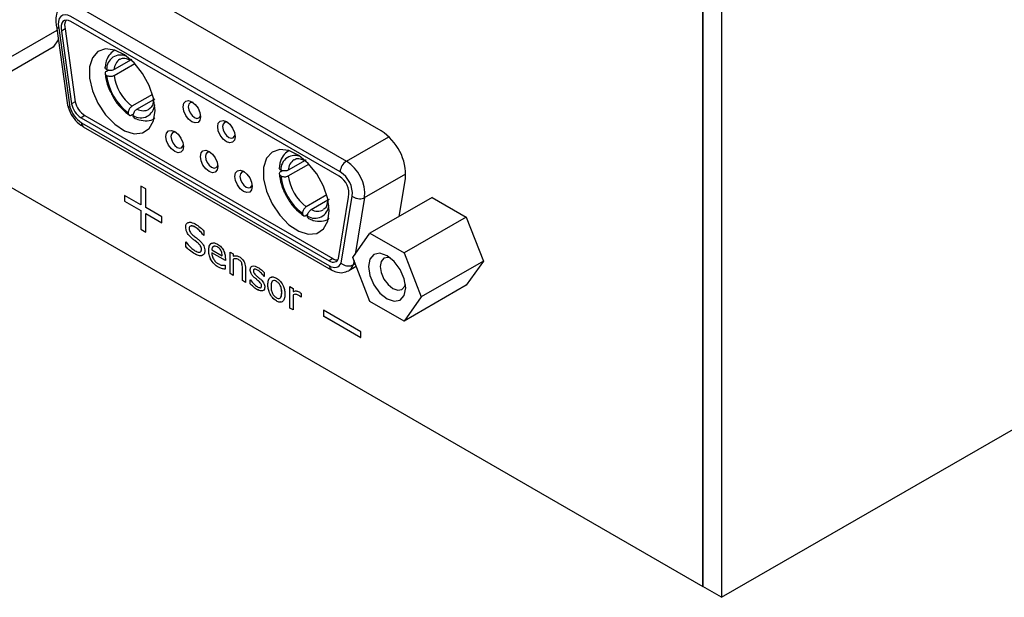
# Model space of a CAD drawing. Header units: millimetres. Extents: x 0 to 840, y 0 to 594.
# Tile 29 of 38: x 636 to 692, y 337 to 369. Entities that reach past the tile are written whole.
import ezdxf

# ---------------------------------------------------------------- set-up
doc = ezdxf.new("R2010")
doc.units = ezdxf.units.MM
doc.layers.get('0').update_dxf_attribs({"color": 3, "lineweight": 30})

msp = doc.modelspace()

# ---------------------------------------------------------------- linework, layer by layer
at = {"linetype": 'Continuous', "lineweight": 25}
for p, q in [((675.494, 336.577), (788.631, 401.89)), ((575.439, 394.338), (674.433, 337.19)), ((674.433, 337.19), (674.433, 380.875)), ((674.434, 380.874), (674.434, 337.189)), ((675.494, 380.262), (675.494, 336.577)), ((656.131, 363.106), (640.41, 372.182)), ((638.845, 370.228), (654.161, 361.386)), ((653.807, 360.774), (638.491, 369.615)), ((637.675, 369.07), (638.311, 364.565)), ((637.815, 368.952), (638.448, 364.459)), ((638.179, 368.907), (637.967, 368.785)), ((638.179, 368.907), (638.749, 364.771)), ((653.756, 360.53), (638.503, 369.335)), ((637.711, 368.82), (634.936, 367.218)), ((637.967, 368.785), (638.537, 364.649)), ((637.502, 367.879), (633.967, 365.838)), ((637.786, 368.284), (637.502, 367.879)), ((641.919, 367.148), (640.96, 366.594)), ((640.961, 366.266), (642.13, 366.941)), ((640.534, 366.513), (640.621, 366.563)), ((643.142, 365.188), (641.973, 364.513)), ((638.749, 364.771), (638.537, 364.649)), ((642.256, 364.348), (643.215, 364.902)), ((639.294, 363.979), (639.081, 363.857)), ((639.081, 363.857), (653.178, 355.719)), ((639.294, 363.979), (653.39, 355.842)), ((642.056, 364.068), (641.973, 364.02)), ((639.103, 363.575), (653.196, 355.439)), ((639.206, 363.346), (653.299, 355.21)), ((654.161, 361.386), (656.567, 362.775)), ((650.861, 361.979), (650.893, 361.999)), ((651.818, 361.433), (650.86, 360.879)), ((650.861, 360.551), (652.03, 361.226)), ((650.434, 360.798), (650.52, 360.848)), ((655.2, 359.316), (657.545, 360.67)), ((642.755, 359.805), (642.472, 359.968)), ((642.472, 359.968), (642.472, 358.906)), ((642.473, 359.968), (642.473, 358.907)), ((657.165, 358.243), (657.524, 360.386)), ((642.472, 358.906), (641.553, 359.437)), ((641.553, 359.437), (641.553, 359.111)), ((641.554, 359.437), (641.554, 359.111)), ((642.755, 358.743), (642.755, 359.805)), ((653.044, 359.464), (651.881, 358.792)), ((653.716, 355.859), (654.289, 359.348)), ((653.859, 355.589), (654.499, 359.389)), ((641.553, 359.111), (642.472, 358.58)), ((641.554, 359.111), (641.553, 359.111)), ((641.554, 359.111), (642.473, 358.58)), ((642.473, 358.907), (642.472, 358.906)), ((652.164, 358.63), (653.116, 359.18)), ((655.2, 359.316), (654.654, 356.075)), ((659.039, 359.325), (655.503, 357.284)), ((659.039, 359.325), (660.978, 358.205)), ((642.472, 358.58), (642.472, 357.518)), ((642.473, 358.58), (642.472, 358.58)), ((642.473, 358.58), (642.473, 357.519)), ((643.674, 358.213), (642.755, 358.743)), ((642.755, 357.355), (642.755, 358.417)), ((642.755, 358.417), (643.674, 357.886)), ((642.756, 358.417), (642.755, 358.417)), ((642.756, 358.417), (643.674, 357.887)), ((651.963, 358.347), (651.881, 358.3)), ((643.674, 357.886), (643.674, 358.213)), ((660.978, 358.205), (657.443, 356.164)), ((660.978, 358.205), (661.948, 355.706)), ((642.473, 357.519), (642.472, 357.518)), ((642.472, 357.518), (642.755, 357.355)), ((642.473, 357.519), (642.755, 357.356)), ((645.028, 357.653), (645.027, 357.652)), ((645.564, 357.631), (645.563, 357.63)), ((646.053, 357.163), (646.052, 357.162)), ((646.066, 357.155), (646.052, 357.162)), ((646.066, 357.155), (646.053, 357.163)), ((646.066, 357.412), (646.066, 357.155)), ((654.534, 355.904), (655.503, 357.284)), ((655.503, 357.284), (657.443, 356.164)), ((645.027, 356.803), (645.041, 356.795)), ((645.027, 356.538), (645.027, 356.803)), ((645.028, 356.538), (645.028, 356.803)), ((645.401, 356.984), (645.4, 356.983)), ((645.735, 356.718), (645.734, 356.717)), ((645.028, 356.538), (645.027, 356.538)), ((645.552, 356.108), (645.551, 356.108)), ((645.923, 356.366), (645.922, 356.365)), ((645.973, 356.016), (645.973, 356.016)), ((646.335, 356.308), (646.334, 356.308)), ((646.513, 356.338), (647.104, 355.997)), ((647.283, 355.728), (646.513, 356.173)), ((646.514, 356.173), (646.513, 356.173)), ((647.283, 355.729), (646.514, 356.173)), ((646.83, 356.508), (646.829, 356.507)), ((647.105, 355.997), (647.104, 355.997)), ((647.551, 356.214), (647.73, 356.111)), ((647.551, 354.995), (647.551, 356.214)), ((647.552, 354.995), (647.552, 356.214)), ((647.73, 356.111), (647.73, 355.982)), ((657.443, 356.164), (658.412, 353.665)), ((647.255, 355.475), (647.265, 355.47)), ((647.265, 355.47), (647.265, 355.243)), ((647.283, 355.843), (647.283, 355.728)), ((647.731, 355.817), (647.73, 355.816)), ((647.73, 355.816), (647.73, 354.891)), ((648.031, 355.794), (648.03, 355.793)), ((648.211, 355.597), (648.21, 355.597)), ((653.39, 355.842), (653.178, 355.719)), ((655.503, 353.405), (654.534, 355.904)), ((654.598, 355.74), (654.556, 355.491)), ((654.556, 355.491), (654.669, 355.556)), ((661.948, 355.706), (658.412, 353.665)), ((661.948, 355.706), (660.978, 354.327)), ((646.888, 355.357), (646.888, 355.357)), ((647.73, 354.891), (647.551, 354.995)), ((647.552, 354.995), (647.551, 354.995)), ((647.73, 354.892), (647.552, 354.995)), ((648.25, 354.591), (648.25, 355.297)), ((648.25, 354.592), (648.25, 355.297)), ((648.25, 355.297), (648.25, 355.297)), ((648.429, 355.285), (648.429, 354.488)), ((648.698, 355.221), (648.697, 355.221)), ((648.698, 355.221), (648.734, 355.362)), ((649.113, 355.19), (649.112, 355.189)), ((649.485, 355.048), (649.485, 354.829)), ((654.299, 355.16), (654.727, 355.407)), ((648.429, 354.489), (648.25, 354.592)), ((648.25, 354.592), (648.25, 354.591)), ((648.429, 354.488), (648.25, 354.591)), ((648.697, 354.643), (648.707, 354.638)), ((648.697, 354.415), (648.697, 354.643)), ((648.698, 354.415), (648.697, 354.415)), ((648.698, 354.415), (648.698, 354.643)), ((648.955, 354.744), (648.954, 354.744)), ((649.167, 354.571), (649.166, 354.57)), ((649.306, 354.427), (649.305, 354.427)), ((649.485, 354.829), (649.475, 354.835)), ((649.476, 354.835), (649.475, 354.835)), ((649.485, 354.83), (649.476, 354.835)), ((649.7, 354.364), (649.7, 354.364)), ((650.184, 354.55), (650.183, 354.55)), ((660.978, 354.327), (657.443, 352.286)), ((649.076, 354.095), (649.075, 354.094)), ((649.342, 354.296), (649.342, 354.296)), ((650.488, 353.909), (650.487, 353.909)), ((650.953, 354.251), (651.132, 354.147)), ((650.953, 353.031), (650.953, 354.251)), ((650.953, 353.031), (650.953, 354.25)), ((651.132, 354.147), (651.132, 353.967)), ((651.132, 353.791), (651.132, 353.79)), ((651.132, 353.79), (651.132, 352.928)), ((651.429, 353.77), (651.428, 353.77)), ((651.597, 353.865), (651.597, 353.651)), ((650.184, 353.434), (650.183, 353.434)), ((651.597, 353.651), (651.588, 353.657)), ((651.589, 353.657), (651.588, 353.657)), ((651.597, 353.652), (651.589, 353.657)), ((657.443, 352.286), (655.503, 353.405)), ((658.412, 353.665), (657.443, 352.286)), ((651.132, 352.928), (650.953, 353.031)), ((651.132, 352.928), (650.953, 353.031)), ((650.953, 353.031), (650.953, 353.031)), ((652.867, 352.906), (652.867, 352.579)), ((654.988, 351.681), (652.867, 352.906)), ((652.867, 352.905), (652.867, 352.58)), ((652.867, 352.58), (654.988, 351.355)), ((652.867, 352.58), (652.867, 352.579)), ((652.867, 352.579), (654.988, 351.355)), ((654.988, 351.355), (654.988, 351.681)), ((674.433, 337.19), (674.434, 337.19)), ((675.494, 336.577), (674.434, 337.189))]:
    msp.add_line(p, q, dxfattribs=at)
at = {"linetype": 'Continuous', "lineweight": 25, "flags": 128}
for points in [[(638.491, 369.615), (638.328, 369.688), (638.173, 369.712), (638.036, 369.686), (637.923, 369.613), (637.841, 369.495), (637.794, 369.34), (637.786, 369.155), (637.815, 368.952)], [(638.503, 369.335), (638.371, 369.393), (638.245, 369.412), (638.135, 369.39), (638.044, 369.329), (637.98, 369.231), (637.944, 369.103), (637.94, 368.952), (637.967, 368.785)], [(643.285, 364.276), (643.202, 364.962), (642.96, 365.683), (642.58, 366.375), (642.096, 366.976), (641.552, 367.434), (640.995, 367.708), (640.475, 367.772), (640.038, 367.622), (639.723, 367.271), (639.559, 366.75), (639.559, 366.105), (639.723, 365.393), (640.038, 364.679), (640.475, 364.024), (640.995, 363.489), (641.552, 363.119), (642.096, 362.948), (642.58, 362.991), (642.96, 363.245), (643.202, 363.686), (643.285, 364.276)], [(640.958, 367.692), (640.991, 367.713), (640.994, 367.714)], [(645.877, 363.91), (645.839, 363.714), (645.732, 363.59), (645.571, 363.559), (645.382, 363.625), (645.193, 363.778), (645.032, 363.994), (644.925, 364.241), (644.887, 364.482), (644.925, 364.679), (645.032, 364.802), (645.193, 364.834), (645.382, 364.768), (645.571, 364.615), (645.732, 364.398), (645.839, 364.151), (645.877, 363.91)], [(645.459, 364.717), (645.388, 364.733), (645.273, 364.711), (645.197, 364.623), (645.17, 364.482), (645.197, 364.31), (645.273, 364.134), (645.388, 363.979), (645.523, 363.87), (645.659, 363.823), (645.773, 363.845), (645.85, 363.933), (645.871, 364.002)], [(647.836, 362.78), (647.798, 362.583), (647.691, 362.459), (647.53, 362.428), (647.341, 362.494), (647.151, 362.647), (646.991, 362.863), (646.883, 363.111), (646.846, 363.351), (646.883, 363.548), (646.991, 363.672), (647.151, 363.703), (647.341, 363.637), (647.53, 363.484), (647.691, 363.268), (647.798, 363.02), (647.836, 362.78)], [(647.417, 363.586), (647.347, 363.602), (647.232, 363.58), (647.155, 363.492), (647.129, 363.351), (647.155, 363.179), (647.232, 363.003), (647.347, 362.848), (647.482, 362.739), (647.617, 362.692), (647.732, 362.714), (647.809, 362.802), (647.83, 362.872)], [(644.898, 362.214), (644.86, 362.017), (644.753, 361.894), (644.592, 361.862), (644.403, 361.928), (644.213, 362.081), (644.053, 362.298), (643.945, 362.545), (643.908, 362.786), (643.945, 362.982), (644.053, 363.106), (644.213, 363.137), (644.403, 363.071), (644.592, 362.918), (644.753, 362.702), (644.86, 362.455), (644.898, 362.214)], [(644.479, 363.02), (644.409, 363.037), (644.294, 363.014), (644.217, 362.926), (644.191, 362.786), (644.217, 362.614), (644.294, 362.437), (644.409, 362.282), (644.544, 362.173), (644.679, 362.126), (644.794, 362.148), (644.871, 362.237), (644.892, 362.306)], [(646.856, 361.083), (646.819, 360.886), (646.711, 360.763), (646.551, 360.732), (646.361, 360.797), (646.172, 360.95), (646.011, 361.167), (645.904, 361.414), (645.866, 361.655), (645.904, 361.852), (646.011, 361.975), (646.172, 362.006), (646.361, 361.941), (646.551, 361.788), (646.711, 361.571), (646.819, 361.324), (646.856, 361.083)], [(646.438, 361.889), (646.367, 361.906), (646.253, 361.884), (646.176, 361.795), (646.149, 361.655), (646.176, 361.483), (646.253, 361.306), (646.367, 361.152), (646.503, 361.042), (646.638, 360.995), (646.753, 361.018), (646.829, 361.106), (646.85, 361.175)], [(653.185, 358.561), (653.102, 359.247), (652.859, 359.968), (652.479, 360.66), (651.996, 361.262), (651.451, 361.719), (650.894, 361.993), (650.374, 362.057), (649.938, 361.907), (649.623, 361.556), (649.458, 361.035), (649.458, 360.39), (649.623, 359.678), (649.938, 358.964), (650.374, 358.309), (650.894, 357.774), (651.451, 357.404), (651.996, 357.233), (652.479, 357.276), (652.859, 357.53), (653.102, 357.971), (653.185, 358.561)], [(648.815, 359.953), (648.777, 359.756), (648.67, 359.632), (648.509, 359.601), (648.32, 359.667), (648.131, 359.82), (647.97, 360.036), (647.863, 360.284), (647.825, 360.524), (647.863, 360.721), (647.97, 360.845), (648.131, 360.876), (648.32, 360.81), (648.509, 360.657), (648.67, 360.44), (648.777, 360.193), (648.815, 359.953)], [(648.397, 360.759), (648.326, 360.775), (648.211, 360.753), (648.135, 360.665), (648.108, 360.524), (648.135, 360.352), (648.211, 360.176), (648.326, 360.021), (648.461, 359.912), (648.597, 359.865), (648.711, 359.887), (648.788, 359.975), (648.809, 360.045)], [(655.412, 355.397), (655.493, 354.882), (655.723, 354.352), (656.067, 353.888), (656.473, 353.56), (656.879, 353.419), (657.223, 353.486), (657.453, 353.75), (657.534, 354.173), (657.453, 354.688), (657.223, 355.218), (656.879, 355.682), (656.473, 356.01), (656.067, 356.151), (655.723, 356.084), (655.493, 355.819), (655.412, 355.397)], [(653.178, 355.719), (653.266, 355.676), (653.353, 355.65), (653.434, 355.642), (653.51, 355.652), (653.577, 355.679), (653.635, 355.724), (653.682, 355.784), (653.716, 355.859)], [(653.196, 355.439), (653.303, 355.386), (653.408, 355.354), (653.507, 355.342), (653.6, 355.352), (653.683, 355.382), (653.755, 355.433), (653.814, 355.502), (653.859, 355.589)], [(656.657, 355.885), (656.532, 355.912), (656.296, 355.866), (656.139, 355.686), (656.084, 355.397)], [(656.084, 355.397), (656.139, 355.045), (656.296, 354.683), (656.532, 354.366), (656.809, 354.142), (657.086, 354.045), (657.321, 354.091), (657.478, 354.272), (657.518, 354.394)]]:
    msp.add_lwpolyline(points, dxfattribs=at)
at = {"linetype": 'Continuous', "lineweight": 25}
for centre, radius, start, end in [((638.767, 369.109), 0.622, 150.9078, 198.8933), ((641.331, 366.628), 0.797, 64.1558, 182.3659), ((641.719, 366.566), 0.76, 124.8591, 177.8786), ((643.602, 366.622), 3.088, 186.6026, 233.3912), ((643.565, 366.601), 2.626, 187.3165, 232.6762), ((639.948, 364.885), 1.559, 195.833, 237.1475), ((639.763, 364.909), 1.254, 192.0014, 237.0678), ((639.975, 365.032), 1.254, 192.0014, 237.0678), ((642.471, 364.652), 0.797, 237.5805, 355.8314), ((642.61, 364.982), 0.726, 240.793, 298.0623), ((639.34, 363.544), 0.24, 172.7442, 235.9436), ((654.563, 360.587), 2.968, 356.1145, 58.1019), ((651.231, 360.913), 0.797, 64.165, 182.3568), ((651.618, 360.852), 0.759, 124.8527, 177.8977), ((654.575, 360.739), 0.768, 122.6055, 177.3945), ((652.998, 359.507), 2.21, 355.0495, 58.2564), ((653.5, 360.906), 3.085, 186.5906, 233.594), ((653.463, 360.885), 2.623, 187.3031, 232.9155), ((653.18, 359.559), 1.129, 349.2252, 59.2882), ((653.034, 359.522), 1.471, 354.8163, 58.2917), ((652.372, 358.936), 0.796, 238.0818, 355.9012), ((652.511, 359.263), 0.722, 241.2641, 298.1372), ((653.434, 355.408), 0.24, 172.7422, 235.9636), ((653.65, 356.245), 0.479, 237.1946, 272.3758), ((653.99, 355.665), 0.592, 301.2636, 342.9071)]:
    msp.add_arc(centre, radius, start, end, dxfattribs=at)
for points, knots in [([(638.12, 370.311), (638.112, 370.309), (637.988, 370.27), (637.813, 370.066), (637.656, 369.735), (637.62, 369.378), (637.665, 369.134), (637.684, 369.03)], [0, 0, 0, 0, 0.015787, 0.275924, 0.520363, 0.79599, 1, 1, 1, 1]), ([(637.683, 369.063), (637.683, 369.055), (637.684, 369.022), (637.732, 368.985), (637.787, 368.96), (637.812, 368.952), (637.815, 368.952)], [0, 0, 0, 0, 0.171095, 0.669537, 0.961665, 1, 1, 1, 1]), ([(640.954, 367.678), (640.849, 367.594), (640.63, 367.418), (640.486, 367.054), (640.456, 366.797), (640.445, 366.706)], [0, 0, 0, 0, 0.368205, 0.774053, 1, 1, 1, 1]), ([(641.296, 367.177), (641.322, 367.197), (641.402, 367.258), (641.593, 367.257), (641.784, 367.184), (641.858, 367.156)], [0, 0, 0, 0, 0.231503, 0.699192, 1, 1, 1, 1]), ([(641.837, 367.17), (641.845, 367.165), (641.87, 367.152), (641.919, 367.16), (641.958, 367.179), (641.973, 367.186)], [0, 0, 0, 0, 0.219044, 0.696422, 1, 1, 1, 1]), ([(640.535, 366.595), (640.513, 366.61), (640.471, 366.641), (640.444, 366.689), (640.449, 366.717), (640.451, 366.726)], [0, 0, 0, 0, 0.407391, 0.814825, 1, 1, 1, 1]), ([(640.534, 366.513), (640.513, 366.498), (640.47, 366.467), (640.443, 366.41), (640.449, 366.351), (640.483, 366.302), (640.52, 366.277), (640.535, 366.267)], [0, 0, 0, 0, 0.213471, 0.42693, 0.640755, 0.855444, 1, 1, 1, 1]), ([(640.445, 366.406), (640.458, 366.299), (640.493, 365.99), (640.611, 365.569), (640.771, 365.288), (640.817, 365.206)], [0, 0, 0, 0, 0.2732482, 0.7873256, 1, 1, 1, 1]), ([(640.96, 366.594), (640.934, 366.582), (640.882, 366.557), (640.782, 366.542), (640.681, 366.545), (640.595, 366.565), (640.552, 366.586), (640.535, 366.595)], [0, 0, 0, 0, 0.212991, 0.425955, 0.639663, 0.854743, 1, 1, 1, 1]), ([(640.535, 366.267), (640.562, 366.255), (640.615, 366.229), (640.716, 366.214), (640.819, 366.217), (640.903, 366.237), (640.945, 366.258), (640.961, 366.266)], [0, 0, 0, 0, 0.216367, 0.432745, 0.648739, 0.863445, 1, 1, 1, 1]), ([(640.817, 365.206), (640.877, 365.087), (641.039, 364.765), (641.398, 364.335), (641.699, 364.103), (641.837, 363.996)], [0, 0, 0, 0, 0.240204, 0.651385, 1, 1, 1, 1]), ([(638.306, 364.579), (638.336, 364.485), (638.418, 364.219), (638.669, 363.799), (638.969, 363.494), (639.161, 363.374), (639.206, 363.346)], [0, 0, 0, 0, 0.188772, 0.535306, 0.890909, 1, 1, 1, 1]), ([(638.318, 364.566), (638.317, 364.556), (638.317, 364.522), (638.366, 364.487), (638.421, 364.466), (638.446, 364.46), (638.448, 364.459)], [0, 0, 0, 0, 0.2092409, 0.6818235, 0.9727165, 1, 1, 1, 1]), ([(641.973, 364.513), (641.95, 364.496), (641.902, 364.464), (641.839, 364.385), (641.791, 364.295), (641.765, 364.211), (641.762, 364.163), (641.761, 364.144)], [0, 0, 0, 0, 0.212816, 0.4256032, 0.6392084, 0.854327, 1, 1, 1, 1]), ([(643.192, 364.845), (643.183, 364.78), (643.155, 364.591), (643.066, 364.415), (642.974, 364.37), (642.941, 364.354)], [0, 0, 0, 0, 0.251635, 0.737514, 1, 1, 1, 1]), ([(643.276, 364.93), (643.256, 364.915), (643.214, 364.885), (643.189, 364.844), (643.191, 364.822), (643.192, 364.82)], [0, 0, 0, 0, 0.4727588, 0.9454536, 1, 1, 1, 1]), ([(641.761, 364.144), (641.764, 364.117), (641.768, 364.064), (641.805, 364.012), (641.859, 363.987), (641.919, 363.993), (641.958, 364.012), (641.973, 364.02)], [0, 0, 0, 0, 0.216055, 0.432135, 0.64756, 0.861981, 1, 1, 1, 1]), ([(642.044, 363.979), (642.046, 364.009), (642.051, 364.067), (642.088, 364.162), (642.142, 364.249), (642.202, 364.313), (642.241, 364.338), (642.256, 364.348)], [0, 0, 0, 0, 0.216193, 0.432396, 0.648256, 0.862963, 1, 1, 1, 1]), ([(642.115, 363.84), (642.101, 363.848), (642.07, 363.865), (642.048, 363.917), (642.045, 363.962), (642.044, 363.979)], [0, 0, 0, 0, 0.322676, 0.727842, 1, 1, 1, 1]), ([(642.095, 363.846), (642.188, 363.806), (642.436, 363.699), (642.828, 363.671), (643.155, 363.728), (643.269, 363.84), (643.282, 363.853)], [0, 0, 0, 0, 0.223774, 0.598198, 0.954463, 1, 1, 1, 1]), ([(650.858, 361.965), (650.753, 361.883), (650.533, 361.709), (650.387, 361.344), (650.356, 361.085), (650.344, 360.991)], [0, 0, 0, 0, 0.364715, 0.768576, 1, 1, 1, 1]), ([(651.195, 361.462), (651.222, 361.482), (651.301, 361.543), (651.494, 361.542), (651.687, 361.468), (651.764, 361.438)], [0, 0, 0, 0, 0.229737, 0.693414, 1, 1, 1, 1]), ([(651.744, 361.452), (651.752, 361.447), (651.777, 361.434), (651.827, 361.441), (651.866, 361.461), (651.881, 361.468)], [0, 0, 0, 0, 0.222682, 0.697162, 1, 1, 1, 1]), ([(650.434, 360.798), (650.412, 360.783), (650.37, 360.753), (650.343, 360.695), (650.348, 360.636), (650.383, 360.587), (650.42, 360.562), (650.435, 360.552)], [0, 0, 0, 0, 0.2134712, 0.4269299, 0.6407553, 0.8554445, 1, 1, 1, 1]), ([(650.345, 360.691), (650.357, 360.584), (650.391, 360.274), (650.552, 359.747), (650.774, 359.368), (650.881, 359.187)], [0, 0, 0, 0, 0.216717, 0.624439, 1, 1, 1, 1]), ([(650.434, 360.88), (650.413, 360.895), (650.37, 360.926), (650.344, 360.974), (650.349, 361.002), (650.35, 361.011)], [0, 0, 0, 0, 0.407441, 0.814924, 1, 1, 1, 1]), ([(650.86, 360.879), (650.834, 360.867), (650.782, 360.842), (650.682, 360.827), (650.58, 360.83), (650.494, 360.85), (650.451, 360.871), (650.434, 360.88)], [0, 0, 0, 0, 0.212991, 0.425955, 0.639663, 0.854743, 1, 1, 1, 1]), ([(650.435, 360.552), (650.461, 360.54), (650.514, 360.515), (650.616, 360.499), (650.718, 360.502), (650.803, 360.522), (650.844, 360.543), (650.861, 360.551)], [0, 0, 0, 0, 0.216367, 0.432745, 0.648739, 0.863445, 1, 1, 1, 1]), ([(654.499, 359.389), (654.505, 359.385), (654.531, 359.364), (654.604, 359.318), (654.735, 359.267), (654.903, 359.243), (655.069, 359.256), (655.156, 359.296), (655.2, 359.316)], [0, 0, 0, 0, 0.031789, 0.141428, 0.356088, 0.57073, 0.785365, 1, 1, 1, 1]), ([(650.881, 359.187), (650.889, 359.171), (651.004, 358.955), (651.303, 358.62), (651.604, 358.385), (651.744, 358.276)], [0, 0, 0, 0, 0.03979, 0.555016, 1, 1, 1, 1]), ([(651.881, 358.792), (651.857, 358.776), (651.81, 358.743), (651.746, 358.664), (651.698, 358.575), (651.672, 358.49), (651.67, 358.443), (651.669, 358.423)], [0, 0, 0, 0, 0.213015, 0.426005, 0.639726, 0.854801, 1, 1, 1, 1]), ([(653.092, 359.13), (653.082, 359.066), (653.055, 358.876), (652.966, 358.7), (652.873, 358.655), (652.841, 358.639)], [0, 0, 0, 0, 0.251563, 0.737304, 1, 1, 1, 1]), ([(653.176, 359.215), (653.155, 359.2), (653.114, 359.17), (653.088, 359.129), (653.091, 359.108), (653.091, 359.105)], [0, 0, 0, 0, 0.472751, 0.945437, 1, 1, 1, 1]), ([(651.669, 358.423), (651.671, 358.397), (651.676, 358.344), (651.713, 358.291), (651.767, 358.267), (651.826, 358.272), (651.865, 358.292), (651.881, 358.3)], [0, 0, 0, 0, 0.21591, 0.431842, 0.647189, 0.86164, 1, 1, 1, 1]), ([(651.951, 358.261), (651.954, 358.29), (651.959, 358.349), (651.996, 358.444), (652.05, 358.531), (652.109, 358.595), (652.148, 358.62), (652.164, 358.63)], [0, 0, 0, 0, 0.216373, 0.4327566, 0.6487552, 0.863462, 1, 1, 1, 1]), ([(652.022, 358.121), (652.009, 358.129), (651.978, 358.146), (651.955, 358.199), (651.953, 358.243), (651.951, 358.261)], [0, 0, 0, 0, 0.324587, 0.728209, 1, 1, 1, 1]), ([(645.027, 357.652), (645.032, 357.704), (645.041, 357.808), (645.127, 357.894), (645.293, 357.94), (645.453, 357.867), (645.565, 357.816)], [0, 0, 0, 0, 0.186924, 0.3738382, 0.5613034, 1, 1, 1, 1]), ([(645.028, 357.653), (645.033, 357.704), (645.043, 357.807), (645.113, 357.887), (645.175, 357.899), (645.197, 357.903)], [0, 0, 0, 0, 0.388252, 0.776484, 1, 1, 1, 1]), ([(645.563, 357.63), (645.486, 357.667), (645.37, 357.723), (645.263, 357.683), (645.229, 357.623), (645.226, 357.581), (645.224, 357.56)], [0, 0, 0, 0, 0.498791, 0.748805, 0.87437, 1, 1, 1, 1]), ([(645.564, 357.631), (645.484, 357.674), (645.386, 357.727), (645.319, 357.693), (645.307, 357.687)], [0, 0, 0, 0, 0.826357, 1, 1, 1, 1]), ([(645.565, 357.816), (645.661, 357.754), (645.833, 357.645), (645.995, 357.484), (646.066, 357.412)], [0, 0, 0, 0, 0.5597814, 1, 1, 1, 1]), ([(652.003, 358.128), (652.096, 358.088), (652.344, 357.982), (652.735, 357.956), (653.06, 358.016), (653.173, 358.128), (653.186, 358.141)], [0, 0, 0, 0, 0.2244, 0.599289, 0.956306, 1, 1, 1, 1]), ([(645.4, 356.983), (645.347, 357.031), (645.239, 357.125), (645.108, 357.305), (645.036, 357.495), (645.03, 357.6), (645.027, 357.652)], [0, 0, 0, 0, 0.280785, 0.560097, 0.779764, 1, 1, 1, 1]), ([(645.401, 356.984), (645.347, 357.031), (645.24, 357.125), (645.109, 357.306), (645.037, 357.496), (645.031, 357.6), (645.028, 357.653)], [0, 0, 0, 0, 0.280785, 0.560097, 0.779764, 1, 1, 1, 1]), ([(645.224, 357.56), (645.226, 357.522), (645.23, 357.447), (645.305, 357.298), (645.384, 357.229), (645.432, 357.187)], [0, 0, 0, 0, 0.280733, 0.55918, 1, 1, 1, 1]), ([(645.432, 357.187), (645.501, 357.133), (645.624, 357.038), (645.745, 356.937), (645.799, 356.892)], [0, 0, 0, 0, 0.560043, 1, 1, 1, 1]), ([(646.052, 357.162), (645.968, 357.271), (645.817, 357.464), (645.641, 357.58), (645.563, 357.63)], [0, 0, 0, 0, 0.559047, 1, 1, 1, 1]), ([(646.053, 357.163), (645.968, 357.271), (645.817, 357.465), (645.642, 357.58), (645.564, 357.631)], [0, 0, 0, 0, 0.559047, 1, 1, 1, 1]), ([(645.041, 356.795), (645.129, 356.68), (645.287, 356.475), (645.471, 356.349), (645.553, 356.293)], [0, 0, 0, 0, 0.559382, 1, 1, 1, 1]), ([(645.734, 356.717), (645.672, 356.767), (645.561, 356.857), (645.449, 356.945), (645.4, 356.983)], [0, 0, 0, 0, 0.55991, 1, 1, 1, 1]), ([(645.735, 356.718), (645.673, 356.768), (645.562, 356.857), (645.45, 356.945), (645.401, 356.984)], [0, 0, 0, 0, 0.55991, 1, 1, 1, 1]), ([(645.922, 356.365), (645.921, 356.4), (645.918, 356.469), (645.852, 356.609), (645.779, 356.676), (645.734, 356.717)], [0, 0, 0, 0, 0.2809434, 0.5590412, 1, 1, 1, 1]), ([(645.923, 356.366), (645.922, 356.4), (645.919, 356.47), (645.852, 356.609), (645.78, 356.676), (645.735, 356.718)], [0, 0, 0, 0, 0.2809434, 0.5590412, 1, 1, 1, 1]), ([(645.799, 356.892), (645.846, 356.847), (645.941, 356.758), (646.056, 356.592), (646.113, 356.422), (646.117, 356.329), (646.119, 356.282)], [0, 0, 0, 0, 0.28063, 0.560046, 0.77963, 1, 1, 1, 1]), ([(646.334, 356.308), (646.34, 356.397), (646.351, 356.576), (646.475, 356.729), (646.653, 356.757), (646.779, 356.696), (646.842, 356.665)], [0, 0, 0, 0, 0.280537, 0.559733, 0.779636, 1, 1, 1, 1]), ([(646.335, 356.308), (646.341, 356.396), (646.353, 356.571), (646.448, 356.717), (646.537, 356.723), (646.558, 356.724)], [0, 0, 0, 0, 0.437362, 0.872633, 1, 1, 1, 1]), ([(646.829, 356.507), (646.783, 356.529), (646.691, 356.573), (646.589, 356.535), (646.53, 356.451), (646.519, 356.376), (646.513, 356.338)], [0, 0, 0, 0, 0.2798832, 0.5588737, 0.7793209, 1, 1, 1, 1]), ([(646.83, 356.508), (646.782, 356.533), (646.712, 356.57), (646.66, 356.547), (646.643, 356.539)], [0, 0, 0, 0, 0.66846, 1, 1, 1, 1]), ([(646.842, 356.665), (646.913, 356.617), (647.054, 356.522), (647.21, 356.273), (647.275, 356.038), (647.28, 355.908), (647.283, 355.843)], [0, 0, 0, 0, 0.280016, 0.55834, 0.778826, 1, 1, 1, 1]), ([(645.551, 356.108), (645.45, 356.172), (645.269, 356.287), (645.101, 356.461), (645.027, 356.538)], [0, 0, 0, 0, 0.559656, 1, 1, 1, 1]), ([(645.552, 356.108), (645.451, 356.173), (645.27, 356.288), (645.102, 356.461), (645.028, 356.538)], [0, 0, 0, 0, 0.559656, 1, 1, 1, 1]), ([(645.973, 356.016), (645.9, 356.006), (645.77, 355.99), (645.618, 356.072), (645.551, 356.108)], [0, 0, 0, 0, 0.558665, 1, 1, 1, 1]), ([(645.973, 356.016), (645.901, 356.007), (645.771, 355.99), (645.619, 356.072), (645.552, 356.108)], [0, 0, 0, 0, 0.558665, 1, 1, 1, 1]), ([(645.553, 356.293), (645.637, 356.251), (645.764, 356.187), (645.882, 356.229), (645.918, 356.296), (645.921, 356.342), (645.922, 356.365)], [0, 0, 0, 0, 0.499193, 0.748835, 0.874368, 1, 1, 1, 1]), ([(645.881, 356.246), (645.884, 356.247), (645.902, 356.254), (645.917, 356.298), (645.921, 356.343), (645.923, 356.366)], [0, 0, 0, 0, 0.073856, 0.536745, 1, 1, 1, 1]), ([(646.119, 356.282), (646.11, 356.212), (646.093, 356.086), (646.009, 356.037), (645.973, 356.016)], [0, 0, 0, 0, 0.559123, 1, 1, 1, 1]), ([(646.888, 355.357), (646.805, 355.412), (646.639, 355.52), (646.441, 355.795), (646.345, 356.076), (646.338, 356.23), (646.334, 356.308)], [0, 0, 0, 0, 0.28047, 0.559116, 0.779139, 1, 1, 1, 1]), ([(646.888, 355.357), (646.805, 355.412), (646.64, 355.521), (646.441, 355.796), (646.346, 356.077), (646.339, 356.231), (646.335, 356.308)], [0, 0, 0, 0, 0.28047, 0.559116, 0.779139, 1, 1, 1, 1]), ([(646.513, 356.173), (646.517, 356.104), (646.525, 355.98), (646.592, 355.852), (646.622, 355.795)], [0, 0, 0, 0, 0.560206, 1, 1, 1, 1]), ([(647.104, 355.997), (647.101, 356.049), (647.096, 356.153), (647.034, 356.317), (646.932, 356.441), (646.863, 356.485), (646.829, 356.507)], [0, 0, 0, 0, 0.280837, 0.559732, 0.779276, 1, 1, 1, 1]), ([(647.105, 355.997), (647.102, 356.049), (647.097, 356.153), (647.035, 356.318), (646.933, 356.441), (646.864, 356.486), (646.83, 356.508)], [0, 0, 0, 0, 0.280837, 0.559732, 0.779276, 1, 1, 1, 1]), ([(647.73, 355.982), (647.789, 356), (647.894, 356.031), (648.024, 355.975), (648.081, 355.949)], [0, 0, 0, 0, 0.560479, 1, 1, 1, 1]), ([(646.622, 355.795), (646.667, 355.736), (646.748, 355.63), (646.844, 355.571), (646.886, 355.544)], [0, 0, 0, 0, 0.558298, 1, 1, 1, 1]), ([(646.886, 355.544), (646.96, 355.511), (647.093, 355.452), (647.206, 355.468), (647.255, 355.475)], [0, 0, 0, 0, 0.559669, 1, 1, 1, 1]), ([(648.03, 355.793), (647.969, 355.815), (647.859, 355.853), (647.77, 355.827), (647.73, 355.816)], [0, 0, 0, 0, 0.557999, 1, 1, 1, 1]), ([(648.031, 355.794), (647.969, 355.815), (647.86, 355.853), (647.771, 355.828), (647.731, 355.817)], [0, 0, 0, 0, 0.557999, 1, 1, 1, 1]), ([(648.21, 355.597), (648.199, 355.622), (648.175, 355.671), (648.11, 355.742), (648.06, 355.774), (648.03, 355.793)], [0, 0, 0, 0, 0.279398, 0.559526, 1, 1, 1, 1]), ([(648.211, 355.597), (648.199, 355.622), (648.176, 355.672), (648.111, 355.743), (648.061, 355.774), (648.031, 355.794)], [0, 0, 0, 0, 0.279398, 0.559526, 1, 1, 1, 1]), ([(648.081, 355.949), (648.139, 355.911), (648.252, 355.834), (648.411, 355.571), (648.422, 355.393), (648.429, 355.285)], [0, 0, 0, 0, 0.281022, 0.560178, 1, 1, 1, 1]), ([(648.25, 355.297), (648.25, 355.35), (648.25, 355.445), (648.222, 355.551), (648.21, 355.597)], [0, 0, 0, 0, 0.561543, 1, 1, 1, 1]), ([(648.25, 355.297), (648.25, 355.351), (648.251, 355.446), (648.223, 355.551), (648.211, 355.597)], [0, 0, 0, 0, 0.561543, 1, 1, 1, 1]), ([(648.807, 355.419), (648.863, 355.424), (648.963, 355.434), (649.077, 355.372), (649.128, 355.345)], [0, 0, 0, 0, 0.558492, 1, 1, 1, 1]), ([(653.859, 355.589), (653.861, 355.586), (653.887, 355.564), (653.959, 355.512), (654.093, 355.452), (654.261, 355.422), (654.425, 355.432), (654.512, 355.471), (654.556, 355.491)], [0, 0, 0, 0, 0.013502, 0.143562, 0.358197, 0.572282, 0.786137, 1, 1, 1, 1]), ([(647.265, 355.243), (647.197, 355.25), (647.076, 355.263), (646.945, 355.328), (646.888, 355.357)], [0, 0, 0, 0, 0.560299, 1, 1, 1, 1]), ([(647.266, 355.244), (647.198, 355.251), (647.076, 355.263), (646.946, 355.329), (646.888, 355.357)], [0, 0, 0, 0, 0.560299, 1, 1, 1, 1]), ([(648.697, 355.221), (648.704, 355.274), (648.715, 355.37), (648.779, 355.404), (648.807, 355.419)], [0, 0, 0, 0, 0.5587623, 1, 1, 1, 1]), ([(648.954, 354.744), (648.917, 354.779), (648.842, 354.848), (648.752, 354.977), (648.704, 355.111), (648.699, 355.184), (648.697, 355.221)], [0, 0, 0, 0, 0.280761, 0.559897, 0.779779, 1, 1, 1, 1]), ([(648.955, 354.744), (648.918, 354.779), (648.843, 354.849), (648.753, 354.977), (648.704, 355.111), (648.7, 355.185), (648.698, 355.221)], [0, 0, 0, 0, 0.280761, 0.559897, 0.779779, 1, 1, 1, 1]), ([(649.112, 355.189), (649.059, 355.215), (648.979, 355.253), (648.901, 355.233), (648.879, 355.189), (648.877, 355.16), (648.876, 355.145)], [0, 0, 0, 0, 0.499598, 0.74885, 0.87433, 1, 1, 1, 1]), ([(648.876, 355.145), (648.878, 355.12), (648.88, 355.074), (648.906, 355.028), (648.917, 355.007)], [0, 0, 0, 0, 0.560281, 1, 1, 1, 1]), ([(649.113, 355.19), (649.058, 355.218), (648.976, 355.259), (648.918, 355.23), (648.899, 355.22)], [0, 0, 0, 0, 0.6687908, 1, 1, 1, 1]), ([(648.917, 355.007), (648.94, 354.978), (648.98, 354.927), (649.026, 354.888), (649.047, 354.87)], [0, 0, 0, 0, 0.559083, 1, 1, 1, 1]), ([(649.047, 354.87), (649.087, 354.838), (649.158, 354.78), (649.229, 354.722), (649.26, 354.697)], [0, 0, 0, 0, 0.560013, 1, 1, 1, 1]), ([(649.475, 354.835), (649.412, 354.915), (649.3, 355.06), (649.17, 355.15), (649.112, 355.189)], [0, 0, 0, 0, 0.559889, 1, 1, 1, 1]), ([(649.476, 354.835), (649.413, 354.916), (649.301, 355.06), (649.17, 355.15), (649.113, 355.19)], [0, 0, 0, 0, 0.559889, 1, 1, 1, 1]), ([(649.128, 355.345), (649.197, 355.3), (649.32, 355.22), (649.434, 355.1), (649.485, 355.048)], [0, 0, 0, 0, 0.559945, 1, 1, 1, 1]), ([(653.299, 355.21), (653.387, 355.166), (653.597, 355.063), (653.952, 355.017), (654.185, 355.113), (654.295, 355.158)], [0, 0, 0, 0, 0.275975, 0.658763, 1, 1, 1, 1]), ([(649.075, 354.094), (649.002, 354.142), (648.871, 354.228), (648.75, 354.358), (648.697, 354.415)], [0, 0, 0, 0, 0.559567, 1, 1, 1, 1]), ([(649.076, 354.095), (649.003, 354.143), (648.871, 354.229), (648.751, 354.358), (648.698, 354.415)], [0, 0, 0, 0, 0.559567, 1, 1, 1, 1]), ([(648.707, 354.638), (648.773, 354.549), (648.89, 354.392), (649.03, 354.293), (649.092, 354.25)], [0, 0, 0, 0, 0.5599665, 1, 1, 1, 1]), ([(649.166, 354.57), (649.126, 354.602), (649.056, 354.659), (648.985, 354.718), (648.954, 354.744)], [0, 0, 0, 0, 0.56001, 1, 1, 1, 1]), ([(649.167, 354.571), (649.127, 354.602), (649.056, 354.659), (648.986, 354.718), (648.955, 354.744)], [0, 0, 0, 0, 0.56001, 1, 1, 1, 1]), ([(649.305, 354.427), (649.281, 354.457), (649.237, 354.511), (649.188, 354.552), (649.166, 354.57)], [0, 0, 0, 0, 0.558841, 1, 1, 1, 1]), ([(649.306, 354.427), (649.281, 354.457), (649.238, 354.512), (649.189, 354.553), (649.167, 354.571)], [0, 0, 0, 0, 0.558841, 1, 1, 1, 1]), ([(649.26, 354.697), (649.3, 354.661), (649.372, 354.598), (649.428, 354.511), (649.453, 354.473)], [0, 0, 0, 0, 0.560251, 1, 1, 1, 1]), ([(649.342, 354.296), (649.34, 354.32), (649.339, 354.362), (649.315, 354.407), (649.305, 354.427)], [0, 0, 0, 0, 0.560503, 1, 1, 1, 1]), ([(649.342, 354.296), (649.341, 354.32), (649.339, 354.363), (649.316, 354.407), (649.306, 354.427)], [0, 0, 0, 0, 0.560503, 1, 1, 1, 1]), ([(649.453, 354.473), (649.475, 354.424), (649.516, 354.336), (649.519, 354.255), (649.521, 354.219)], [0, 0, 0, 0, 0.558339, 1, 1, 1, 1]), ([(649.7, 354.364), (649.704, 354.452), (649.714, 354.627), (649.825, 354.79), (649.998, 354.826), (650.122, 354.766), (650.183, 354.736)], [0, 0, 0, 0, 0.280736, 0.56, 0.779715, 1, 1, 1, 1]), ([(649.7, 354.364), (649.706, 354.45), (649.717, 354.623), (649.804, 354.78), (649.897, 354.789), (649.922, 354.791)], [0, 0, 0, 0, 0.422934, 0.843649, 1, 1, 1, 1]), ([(650.183, 353.434), (650.104, 353.489), (649.946, 353.6), (649.783, 353.884), (649.709, 354.145), (649.703, 354.291), (649.7, 354.364)], [0, 0, 0, 0, 0.279446, 0.558206, 0.778832, 1, 1, 1, 1]), ([(650.184, 353.434), (650.105, 353.49), (649.947, 353.601), (649.783, 353.884), (649.71, 354.145), (649.703, 354.291), (649.7, 354.364)], [0, 0, 0, 0, 0.279446, 0.558206, 0.778832, 1, 1, 1, 1]), ([(650.183, 354.55), (650.148, 354.568), (650.076, 354.603), (649.981, 354.592), (649.889, 354.495), (649.883, 354.357), (649.879, 354.26)], [0, 0, 0, 0, 0.187154, 0.373714, 0.560534, 1, 1, 1, 1]), ([(650.184, 354.55), (650.148, 354.568), (650.077, 354.603), (649.984, 354.595), (649.949, 354.55), (649.933, 354.529)], [0, 0, 0, 0, 0.350147, 0.699183, 1, 1, 1, 1]), ([(650.183, 354.736), (650.262, 354.68), (650.42, 354.569), (650.583, 354.285), (650.657, 354.024), (650.663, 353.878), (650.666, 353.806)], [0, 0, 0, 0, 0.279307, 0.55824, 0.778852, 1, 1, 1, 1]), ([(650.487, 353.909), (650.485, 353.972), (650.481, 354.097), (650.424, 354.295), (650.31, 354.464), (650.226, 354.521), (650.183, 354.55)], [0, 0, 0, 0, 0.281276, 0.560667, 0.779974, 1, 1, 1, 1]), ([(650.488, 353.909), (650.486, 353.972), (650.482, 354.098), (650.424, 354.295), (650.311, 354.464), (650.227, 354.522), (650.184, 354.55)], [0, 0, 0, 0, 0.281276, 0.560667, 0.779974, 1, 1, 1, 1]), ([(649.521, 354.219), (649.517, 354.176), (649.509, 354.091), (649.439, 354.02), (649.3, 353.985), (649.168, 354.049), (649.075, 354.094)], [0, 0, 0, 0, 0.186872, 0.373682, 0.560925, 1, 1, 1, 1]), ([(649.37, 354.012), (649.361, 354.009), (649.279, 353.985), (649.171, 354.043), (649.076, 354.095)], [0, 0, 0, 0, 0.1158454, 1, 1, 1, 1]), ([(649.092, 354.25), (649.149, 354.221), (649.221, 354.184), (649.295, 354.191), (649.323, 354.212), (649.339, 354.249), (649.341, 354.28), (649.342, 354.296)], [0, 0, 0, 0, 0.498923, 0.624359, 0.749487, 0.874585, 1, 1, 1, 1]), ([(649.317, 354.211), (649.318, 354.212), (649.33, 354.22), (649.339, 354.25), (649.341, 354.281), (649.342, 354.296)], [0, 0, 0, 0, 0.078795, 0.538815, 1, 1, 1, 1]), ([(649.879, 354.26), (649.881, 354.197), (649.885, 354.072), (649.944, 353.874), (650.057, 353.706), (650.141, 353.649), (650.183, 353.62)], [0, 0, 0, 0, 0.281175, 0.560654, 0.779989, 1, 1, 1, 1]), ([(650.183, 353.62), (650.219, 353.602), (650.29, 353.567), (650.384, 353.581), (650.475, 353.677), (650.482, 353.813), (650.487, 353.909)], [0, 0, 0, 0, 0.18712, 0.373724, 0.560665, 1, 1, 1, 1]), ([(650.666, 353.806), (650.661, 353.718), (650.652, 353.542), (650.54, 353.381), (650.369, 353.345), (650.245, 353.404), (650.183, 353.434)], [0, 0, 0, 0, 0.280729, 0.560047, 0.779756, 1, 1, 1, 1]), ([(650.433, 353.643), (650.436, 353.647), (650.489, 353.698), (650.488, 353.807), (650.488, 353.909)], [0, 0, 0, 0, 0.0602642, 1, 1, 1, 1]), ([(651.132, 353.967), (651.188, 353.988), (651.288, 354.026), (651.416, 353.974), (651.472, 353.951)], [0, 0, 0, 0, 0.561258, 1, 1, 1, 1]), ([(651.428, 353.77), (651.367, 353.792), (651.257, 353.833), (651.17, 353.804), (651.132, 353.79)], [0, 0, 0, 0, 0.557754, 1, 1, 1, 1]), ([(651.429, 353.77), (651.367, 353.793), (651.258, 353.834), (651.171, 353.804), (651.132, 353.791)], [0, 0, 0, 0, 0.557754, 1, 1, 1, 1]), ([(651.588, 353.657), (651.558, 353.681), (651.506, 353.724), (651.452, 353.756), (651.428, 353.77)], [0, 0, 0, 0, 0.559834, 1, 1, 1, 1]), ([(651.589, 353.657), (651.559, 353.681), (651.506, 353.724), (651.452, 353.756), (651.429, 353.77)], [0, 0, 0, 0, 0.559834, 1, 1, 1, 1]), ([(651.472, 353.951), (651.495, 353.937), (651.537, 353.912), (651.579, 353.88), (651.597, 353.865)], [0, 0, 0, 0, 0.559846, 1, 1, 1, 1]), ([(650.444, 353.38), (650.418, 353.372), (650.343, 353.35), (650.247, 353.401), (650.184, 353.434)], [0, 0, 0, 0, 0.3406, 1, 1, 1, 1])]:
    msp.add_open_spline(points, degree=3, knots=knots, dxfattribs=at)

doc.saveas('drawing.dxf')
